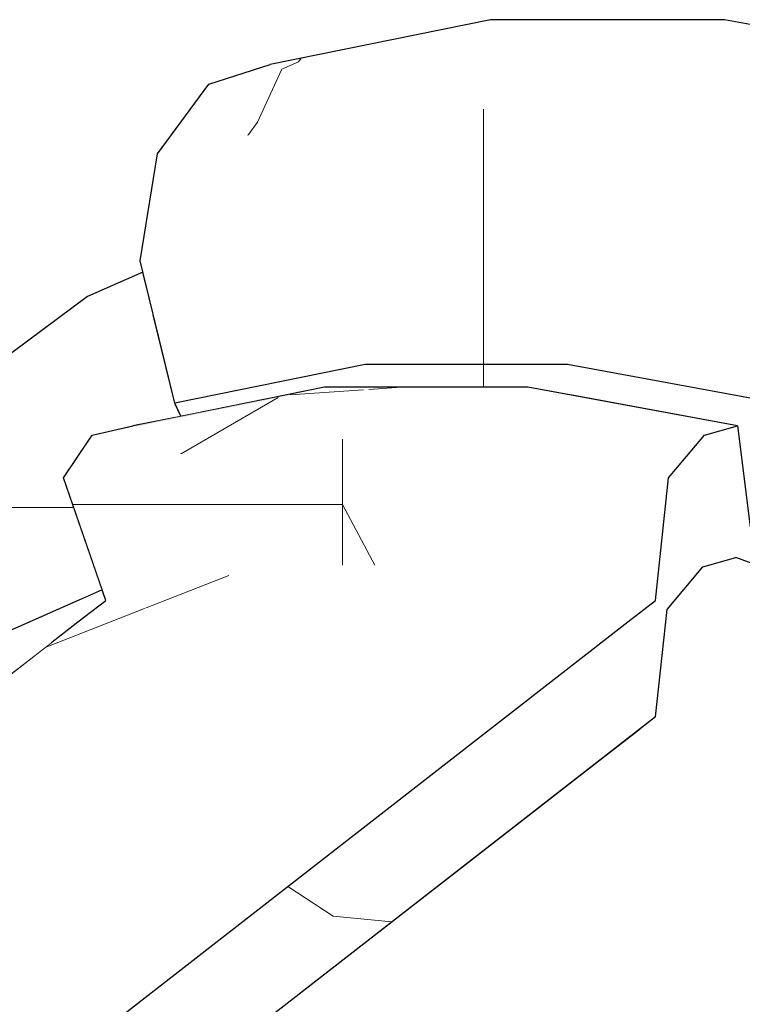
# Model space of a CAD drawing. Header units: millimetres. Extents: x -36478 to 31050, y -14811 to 11827.
# Tile 62 of 217: x -18892 to -18824, y 7422 to 7515. Entities that reach past the tile are written whole.
import ezdxf

# ---------------------------------------------------------------- set-up
doc = ezdxf.new("R2010")
doc.units = ezdxf.units.MM
doc.header["$MEASUREMENT"] = 0
doc.linetypes.add('Wipeout_Contour', pattern=[1000, 0, -1000])
doc.layers.add('Nové_Konstrukce - krov', color=7, linetype='Continuous')
doc.layers.add('Nové_Výplně - Povrchové', color=7, linetype='Continuous')

# ---------------------------------------------------------------- blocks, each defined once
blk = doc.blocks.new('výplň_2821_1', base_point=(0, 0))
at = {"color": 254, "linetype": 'Wipeout_Contour', "lineweight": 0, "ltscale": 81289.164041}
blk.add_wipeout([(-18885.844, 7488.846), (-18900.939, 7477.623), (-18905.279, 7471.327), (-18890.433, 7482.364)], dxfattribs=at).dxf.layer = 'Nové_Výplně - Povrchové'
blk = doc.blocks.new('*X5647')
at = {"layer": 'Nové_Výplně - Povrchové', "color": 21, "linetype": 'Continuous', "lineweight": 20, "true_color": 0xffaaaa}
for p, q in [((-18896.479, 7468.671), (-18898.21, 7464.711)), ((-18896.386, 7468.74), (-18896.386, 7455.222)), ((-18896.192, 7468.884), (-18889.723, 7468.884)), ((-18898.21, 7464.711), (-18900.331, 7460.68)), ((-18900.331, 7460.68), (-18902.516, 7457.171))]:
    blk.add_line(p, q, dxfattribs=at)
blk = doc.blocks.new('výplň_2823_1', base_point=(0, 0))
at = {"color": 254, "linetype": 'Wipeout_Contour', "lineweight": 0, "ltscale": 101575.248018}
blk.add_wipeout([(-18891.164, 7472.622), (-18905.224, 7462.169), (-18900.003, 7452.532), (-18894.388, 7456.707), (-18886.387, 7460.233)], dxfattribs=at).dxf.layer = 'Nové_Výplně - Povrchové'
at = {"layer": 'Nové_Výplně - Povrchové', "color": 21, "linetype": 'Continuous', "lineweight": 20, "true_color": 0xffaaaa}
blk.add_blockref('*X5647', (0, 0), dxfattribs=at)
blk = doc.blocks.new('výplň_2824_1', base_point=(0, 0))
at = {"color": 254, "linetype": 'Wipeout_Contour', "lineweight": 0, "ltscale": 81286.40499}
blk.add_wipeout([(-18905.279, 7471.327), (-18905.224, 7462.169), (-18891.164, 7472.622), (-18890.433, 7482.364)], dxfattribs=at).dxf.layer = 'Nové_Výplně - Povrchové'
blk = doc.blocks.new('výplň_2825_1', base_point=(0, 0))
at = {"color": 254, "linetype": 'Wipeout_Contour', "lineweight": 0, "ltscale": 162485.31484}
blk.add_wipeout([(-18891.164, 7472.622), (-18885.943, 7474.923), (-18885.406, 7475.722), (-18882.762, 7476.324), (-18877.519, 7478.635), (-18877.584, 7478.773), (-18879.618, 7487.13), (-18890.433, 7482.364)], dxfattribs=at).dxf.layer = 'Nové_Výplně - Povrchové'
blk = doc.blocks.new('*X5653')
at = {"layer": 'Nové_Výplně - Povrchové', "color": 21, "linetype": 'Continuous', "lineweight": 20, "true_color": 0xffaaaa}
blk.add_line((-18889.723, 7468.884), (-18887.147, 7468.884), dxfattribs=at)
blk = doc.blocks.new('výplň_2826_1', base_point=(0, 0))
at = {"color": 254, "linetype": 'Wipeout_Contour', "lineweight": 0, "ltscale": 101550.896885}
blk.add_wipeout([(-18885.943, 7474.923), (-18891.164, 7472.622), (-18886.387, 7460.233), (-18884.452, 7461.086), (-18888.117, 7471.689)], dxfattribs=at).dxf.layer = 'Nové_Výplně - Povrchové'
at = {"layer": 'Nové_Výplně - Povrchové', "color": 21, "linetype": 'Continuous', "lineweight": 20, "true_color": 0xffaaaa}
blk.add_blockref('*X5653', (0, 0), dxfattribs=at)
blk = doc.blocks.new('výplň_2827_1', base_point=(0, 0))
at = {"color": 254, "linetype": 'Wipeout_Contour', "lineweight": 0, "ltscale": 81225.861302}
blk.add_wipeout([(-18877.519, 7478.635), (-18882.762, 7476.324), (-18881.533, 7476.604), (-18876.991, 7477.525)], dxfattribs=at).dxf.layer = 'Nové_Výplně - Povrchové'
blk = doc.blocks.new('výplň_2828_1', base_point=(0, 0))
at = {"color": 254, "linetype": 'Wipeout_Contour', "lineweight": 0, "ltscale": 81203.939596}
blk.add_wipeout([(-18861.032, 7496.241), (-18880.857, 7492.22), (-18877.584, 7478.773), (-18859.564, 7482.427)], dxfattribs=at).dxf.layer = 'Nové_Výplně - Povrchové'
blk = doc.blocks.new('výplň_2829_1', base_point=(0, 0))
at = {"color": 254, "linetype": 'Wipeout_Contour', "lineweight": 0, "ltscale": 81257.625147}
blk.add_wipeout([(-18885.844, 7488.846), (-18890.433, 7482.364), (-18879.618, 7487.13), (-18880.598, 7491.158)], dxfattribs=at).dxf.layer = 'Nové_Výplně - Povrchové'
blk = doc.blocks.new('*X5661')
at = {"layer": 'Nové_Výplně - Povrchové', "color": 21, "linetype": 'Continuous', "lineweight": 20, "true_color": 0xffaaaa}
for p, q in [((-18867.428, 7510.373), (-18865.869, 7511.063)), ((-18865.869, 7511.063), (-18865.602, 7511.43))]:
    blk.add_line(p, q, dxfattribs=at)
blk = doc.blocks.new('výplň_2830_1', base_point=(0, 0))
at = {"color": 254, "linetype": 'Wipeout_Contour', "lineweight": 0, "ltscale": 81207.477833}
blk.add_wipeout([(-18847.69, 7515.062), (-18868.533, 7510.835), (-18874.342, 7508.971), (-18853.199, 7513.259)], dxfattribs=at).dxf.layer = 'Nové_Výplně - Povrchové'
at = {"layer": 'Nové_Výplně - Povrchové', "color": 21, "linetype": 'Continuous', "lineweight": 20, "true_color": 0xffaaaa}
blk.add_blockref('*X5661', (0, 0), dxfattribs=at)
blk = doc.blocks.new('*X5663')
at = {"layer": 'Nové_Výplně - Povrchové', "color": 21, "linetype": 'Continuous', "lineweight": 20, "true_color": 0xffaaaa}
for p, q in [((-18869.736, 7505.372), (-18867.428, 7510.373)), ((-18870.656, 7504.099), (-18869.736, 7505.372))]:
    blk.add_line(p, q, dxfattribs=at)
blk = doc.blocks.new('výplň_2831_1', base_point=(0, 0))
at = {"color": 254, "linetype": 'Wipeout_Contour', "lineweight": 0, "ltscale": 81221.054967}
blk.add_wipeout([(-18874.342, 7508.971), (-18879.219, 7502.362), (-18858.394, 7506.586), (-18853.199, 7513.259)], dxfattribs=at).dxf.layer = 'Nové_Výplně - Povrchové'
at = {"layer": 'Nové_Výplně - Povrchové', "color": 21, "linetype": 'Continuous', "lineweight": 20, "true_color": 0xffaaaa}
blk.add_blockref('*X5663', (0, 0), dxfattribs=at)
blk = doc.blocks.new('výplň_2832_1', base_point=(0, 0))
at = {"color": 254, "linetype": 'Wipeout_Contour', "lineweight": 0, "ltscale": 81221.876218}
blk.add_wipeout([(-18880.857, 7492.22), (-18861.032, 7496.241), (-18858.394, 7506.586), (-18879.219, 7502.362)], dxfattribs=at).dxf.layer = 'Nové_Výplně - Povrchové'
blk = doc.blocks.new('výplň_2833_1', base_point=(0, 0))
at = {"color": 254, "linetype": 'Wipeout_Contour', "lineweight": 0, "ltscale": 121549.616141}
blk.add_wipeout([(-18840.405, 7482.427), (-18839.961, 7479.504), (-18824.318, 7476.604), (-18823.395, 7469.324), (-18820.813, 7468.845), (-18820.691, 7478.773)], dxfattribs=at).dxf.layer = 'Nové_Výplně - Povrchové'
blk = doc.blocks.new('výplň_2834_1', base_point=(0, 0))
at = {"color": 254, "linetype": 'Wipeout_Contour', "lineweight": 0, "ltscale": 101479.607314}
blk.add_wipeout([(-18859.564, 7482.427), (-18877.584, 7478.773), (-18876.991, 7477.525), (-18863.411, 7480.28), (-18858.895, 7480.28)], dxfattribs=at).dxf.layer = 'Nové_Výplně - Povrchové'
blk = doc.blocks.new('*X5671')
at = {"layer": 'Nové_Výplně - Povrchové', "color": 21, "linetype": 'Continuous', "lineweight": 20, "true_color": 0xffaaaa}
blk.add_line((-18848.35, 7482.427), (-18848.35, 7480.28), dxfattribs=at)
blk = doc.blocks.new('výplň_2835_1', base_point=(0, 0))
at = {"color": 254, "linetype": 'Wipeout_Contour', "lineweight": 0, "ltscale": 101394.889995}
blk.add_wipeout([(-18840.405, 7482.427), (-18859.564, 7482.427), (-18858.895, 7480.28), (-18844.144, 7480.28), (-18839.961, 7479.504)], dxfattribs=at).dxf.layer = 'Nové_Výplně - Povrchové'
at = {"layer": 'Nové_Výplně - Povrchové', "color": 21, "linetype": 'Continuous', "lineweight": 20, "true_color": 0xffaaaa}
blk.add_blockref('*X5671', (0, 0), dxfattribs=at)
blk = doc.blocks.new('výplň_2836_1', base_point=(0, 0))
at = {"color": 254, "linetype": 'Wipeout_Contour', "lineweight": 0, "ltscale": 81055.341215}
blk.add_wipeout([(-18840.405, 7482.427), (-18820.691, 7478.773), (-18818.268, 7492.22), (-18839.956, 7496.241)], dxfattribs=at).dxf.layer = 'Nové_Výplně - Povrchové'
blk = doc.blocks.new('*X5677')
at = {"layer": 'Nové_Výplně - Povrchové', "color": 21, "linetype": 'Continuous', "lineweight": 20, "true_color": 0xffaaaa}
blk.add_line((-18848.35, 7496.241), (-18848.35, 7482.427), dxfattribs=at)
blk = doc.blocks.new('výplň_2838_1', base_point=(0, 0))
at = {"color": 254, "linetype": 'Wipeout_Contour', "lineweight": 0, "ltscale": 81134.175695}
blk.add_wipeout([(-18861.032, 7496.241), (-18859.564, 7482.427), (-18840.405, 7482.427), (-18839.956, 7496.241)], dxfattribs=at).dxf.layer = 'Nové_Výplně - Povrchové'
at = {"layer": 'Nové_Výplně - Povrchové', "color": 21, "linetype": 'Continuous', "lineweight": 20, "true_color": 0xffaaaa}
blk.add_blockref('*X5677', (0, 0), dxfattribs=at)
blk = doc.blocks.new('výplň_2839_1', base_point=(0, 0))
at = {"color": 254, "linetype": 'Wipeout_Contour', "lineweight": 0, "ltscale": 81130.159063}
blk.add_wipeout([(-18847.69, 7515.062), (-18853.199, 7513.259), (-18830.722, 7513.259), (-18825.531, 7515.062)], dxfattribs=at).dxf.layer = 'Nové_Výplně - Povrchové'
blk = doc.blocks.new('výplň_2840_1', base_point=(0, 0))
at = {"color": 254, "linetype": 'Wipeout_Contour', "lineweight": 0, "ltscale": 81042.8882}
blk.add_wipeout([(-18825.531, 7515.062), (-18830.722, 7513.259), (-18807.593, 7508.971), (-18802.729, 7510.835)], dxfattribs=at).dxf.layer = 'Nové_Výplně - Povrchové'
blk = doc.blocks.new('výplň_2841_1', base_point=(0, 0))
at = {"color": 254, "linetype": 'Wipeout_Contour', "lineweight": 0, "ltscale": 81143.763729}
blk.add_wipeout([(-18830.722, 7513.259), (-18853.199, 7513.259), (-18858.394, 7506.586), (-18836.254, 7506.586)], dxfattribs=at).dxf.layer = 'Nové_Výplně - Povrchové'
blk = doc.blocks.new('*X5685')
at = {"layer": 'Nové_Výplně - Povrchové', "color": 21, "linetype": 'Continuous', "lineweight": 20, "true_color": 0xffaaaa}
blk.add_line((-18848.35, 7506.586), (-18848.35, 7496.241), dxfattribs=at)
blk = doc.blocks.new('výplň_2842_1', base_point=(0, 0))
at = {"color": 254, "linetype": 'Wipeout_Contour', "lineweight": 0, "ltscale": 81146.999035}
blk.add_wipeout([(-18861.032, 7496.241), (-18839.956, 7496.241), (-18836.254, 7506.586), (-18858.394, 7506.586)], dxfattribs=at).dxf.layer = 'Nové_Výplně - Povrchové'
at = {"layer": 'Nové_Výplně - Povrchové', "color": 21, "linetype": 'Continuous', "lineweight": 20, "true_color": 0xffaaaa}
blk.add_blockref('*X5685', (0, 0), dxfattribs=at)
blk = doc.blocks.new('*X5727')
at = {"layer": 'Nové_Výplně - Povrchové', "color": 21, "linetype": 'Continuous', "lineweight": 20, "true_color": 0xffaaaa}
blk.add_line((-18819.58, 7503.495), (-18810.949, 7505.199), dxfattribs=at)
blk = doc.blocks.new('výplň_2863_1', base_point=(0, 0))
at = {"color": 254, "linetype": 'Wipeout_Contour', "lineweight": 0, "ltscale": 81056.517477}
blk.add_wipeout([(-18830.722, 7513.259), (-18836.254, 7506.586), (-18813.472, 7502.362), (-18807.593, 7508.971)], dxfattribs=at).dxf.layer = 'Nové_Výplně - Povrchové'
at = {"layer": 'Nové_Výplně - Povrchové', "color": 21, "linetype": 'Continuous', "lineweight": 20, "true_color": 0xffaaaa}
blk.add_blockref('*X5727', (0, 0), dxfattribs=at)
blk = doc.blocks.new('výplň_2864_1', base_point=(0, 0))
at = {"color": 254, "linetype": 'Wipeout_Contour', "lineweight": 0, "ltscale": 81062.479212}
blk.add_wipeout([(-18839.956, 7496.241), (-18818.268, 7492.22), (-18813.472, 7502.362), (-18836.254, 7506.586)], dxfattribs=at).dxf.layer = 'Nové_Výplně - Povrchové'
blk = doc.blocks.new('výplň_2875_1', base_point=(0, 0))
at = {"color": 254, "linetype": 'Wipeout_Contour', "lineweight": 0, "ltscale": 121849.335626}
blk.add_wipeout([(-18896.902, 7452.761), (-18889.151, 7456.177), (-18886.74, 7458.052), (-18884.11, 7460.097), (-18884.452, 7461.086), (-18894.388, 7456.707)], dxfattribs=at).dxf.layer = 'Nové_Výplně - Povrchové'
blk = doc.blocks.new('výplň_2876_1', base_point=(0, 0))
at = {"color": 254, "linetype": 'Wipeout_Contour', "lineweight": 0, "ltscale": 60932.441945}
blk.add_wipeout([(-18896.902, 7452.761), (-18895.955, 7450.884), (-18889.151, 7456.177)], dxfattribs=at).dxf.layer = 'Nové_Výplně - Povrchové'
blk = doc.blocks.new('*X5755')
at = {"layer": 'Nové_Výplně - Povrchové', "linetype": 'Continuous', "lineweight": 20, "true_color": 0xffaaaa}
blk.add_hatch(color=21, dxfattribs=at).paths.add_polyline_path([(-18863.411, 7480.28), (-18881.533, 7476.604), (-18885.406, 7475.722), (-18867.043, 7479.446)])
blk = doc.blocks.new('výplň_2877_1', base_point=(0, 0))
at = {"color": 254, "linetype": 'Wipeout_Contour', "lineweight": 0, "ltscale": 81207.079789}
blk.add_wipeout([(-18863.411, 7480.28), (-18881.533, 7476.604), (-18885.406, 7475.722), (-18867.043, 7479.446)], dxfattribs=at).dxf.layer = 'Nové_Výplně - Povrchové'
at = {"layer": 'Nové_Výplně - Povrchové', "color": 21, "linetype": 'Continuous', "lineweight": 20, "true_color": 0xffaaaa}
blk.add_blockref('*X5755', (0, 0), dxfattribs=at)
blk = doc.blocks.new('výplň_2878_1', base_point=(0, 0))
at = {"color": 254, "linetype": 'Wipeout_Contour', "lineweight": 0, "ltscale": 81011.736624}
blk.add_wipeout([(-18836.195, 7445.855), (-18834.842, 7445.604), (-18832.212, 7447.65), (-18833.565, 7447.9)], dxfattribs=at).dxf.layer = 'Nové_Výplně - Povrchové'
blk = doc.blocks.new('výplň_2879_1', base_point=(0, 0))
at = {"color": 254, "linetype": 'Wipeout_Contour', "lineweight": 0, "ltscale": 60756.221743}
blk.add_wipeout([(-18832.062, 7449.069), (-18833.565, 7447.9), (-18832.212, 7447.65)], dxfattribs=at).dxf.layer = 'Nové_Výplně - Povrchové'
blk = doc.blocks.new('*X5763')
at = {"layer": 'Nové_Výplně - Povrchové', "color": 21, "linetype": 'Continuous', "lineweight": 20, "true_color": 0xffaaaa}
for p, q in [((-18866.652, 7479.535), (-18859.709, 7480.027)), ((-18859.209, 7480.063), (-18856.151, 7480.28))]:
    blk.add_line(p, q, dxfattribs=at)
blk = doc.blocks.new('výplň_2881_1', base_point=(0, 0))
at = {"color": 254, "linetype": 'Wipeout_Contour', "lineweight": 0, "ltscale": 81139.826176}
blk.add_wipeout([(-18844.144, 7480.28), (-18863.411, 7480.28), (-18867.043, 7479.446), (-18847.521, 7479.446)], dxfattribs=at).dxf.layer = 'Nové_Výplně - Povrchové'
at = {"layer": 'Nové_Výplně - Povrchové', "color": 21, "linetype": 'Continuous', "lineweight": 20, "true_color": 0xffaaaa}
blk.add_blockref('*X5763', (0, 0), dxfattribs=at)
blk = doc.blocks.new('výplň_2882_1', base_point=(0, 0))
at = {"color": 254, "linetype": 'Wipeout_Contour', "lineweight": 0, "ltscale": 81072.422564}
blk.add_wipeout([(-18847.521, 7479.446), (-18850.679, 7475.369), (-18830.829, 7471.689), (-18827.433, 7475.722)], dxfattribs=at).dxf.layer = 'Nové_Výplně - Povrchové'
blk = doc.blocks.new('výplň_2883_1', base_point=(0, 0))
at = {"color": 254, "linetype": 'Wipeout_Contour', "lineweight": 0, "ltscale": 81063.947234}
blk.add_wipeout([(-18844.144, 7480.28), (-18847.521, 7479.446), (-18827.433, 7475.722), (-18824.318, 7476.604)], dxfattribs=at).dxf.layer = 'Nové_Výplně - Povrchové'
blk = doc.blocks.new('výplň_2890_1', base_point=(0, 0))
at = {"color": 254, "linetype": 'Wipeout_Contour', "lineweight": 0, "ltscale": 101467.697233}
blk.add_wipeout([(-18956.038, 7351.341), (-18955.612, 7349.378), (-18943.674, 7342.776), (-18818.946, 7439.787), (-18834.842, 7445.604)], dxfattribs=at).dxf.layer = 'Nové_Výplně - Povrchové'
blk = doc.blocks.new('výplň_2891_1', base_point=(0, 0))
at = {"color": 254, "linetype": 'Wipeout_Contour', "lineweight": 0, "ltscale": 121695.785025}
blk.add_wipeout([(-18818.946, 7439.787), (-18943.674, 7342.776), (-18940.592, 7341.072), (-18938.512, 7339.531), (-18929.923, 7333.006), (-18803.567, 7431.283)], dxfattribs=at).dxf.layer = 'Nové_Výplně - Povrchové'
blk = doc.blocks.new('výplň_2892_1', base_point=(0, 0))
at = {"color": 254, "linetype": 'Wipeout_Contour', "lineweight": 0, "ltscale": 101293.271901}
blk.add_wipeout([(-18929.923, 7333.006), (-18920.645, 7325.959), (-18916.233, 7321.527), (-18789.174, 7420.35), (-18803.567, 7431.283)], dxfattribs=at).dxf.layer = 'Nové_Výplně - Povrchové'
blk = doc.blocks.new('*X5791')
at = {"layer": 'Nové_Výplně - Povrchové', "color": 21, "linetype": 'Continuous', "lineweight": 20, "true_color": 0xffaaaa}
for p, q in [((-18866.881, 7433.014), (-18862.585, 7430.21)), ((-18862.585, 7430.21), (-18857.022, 7429.656)), ((-18891.885, 7413.567), (-18895.752, 7399.532)), ((-18923.17, 7389.234), (-18924.417, 7384.709)), ((-18924.555, 7384.209), (-18927.037, 7375.199))]:
    blk.add_line(p, q, dxfattribs=at)
blk = doc.blocks.new('výplň_2895_1', base_point=(0, 0))
at = {"color": 254, "linetype": 'Wipeout_Contour', "lineweight": 0, "ltscale": 304049.447702}
blk.add_wipeout([(-18832.06, 7460.097), (-18967.587, 7354.688), (-18963.482, 7353.186), (-18956.882, 7351.987), (-18832.062, 7449.069), (-18830.981, 7459.241), (-18827.585, 7463.274), (-18824.471, 7464.156), (-18820.886, 7462.845), (-18820.844, 7466.325), (-18820.321, 7469.228), (-18823.108, 7467.06), (-18824.318, 7476.604), (-18827.433, 7475.722), (-18830.829, 7471.689)], dxfattribs=at).dxf.layer = 'Nové_Výplně - Povrchové'
at = {"layer": 'Nové_Výplně - Povrchové', "color": 21, "linetype": 'Continuous', "lineweight": 20, "true_color": 0xffaaaa}
blk.add_blockref('*X5791', (0, 0), dxfattribs=at)
blk = doc.blocks.new('výplň_2902_1', base_point=(0, 0))
at = {"color": 254, "linetype": 'Wipeout_Contour', "lineweight": 0, "ltscale": 80975.193152}
blk.add_wipeout([(-18832.212, 7447.65), (-18834.842, 7445.604), (-18818.946, 7439.787), (-18816.316, 7441.832)], dxfattribs=at).dxf.layer = 'Nové_Výplně - Povrchové'
blk = doc.blocks.new('výplň_2905_1', base_point=(0, 0))
at = {"color": 254, "linetype": 'Wipeout_Contour', "lineweight": 0, "ltscale": 80968.401567}
blk.add_wipeout([(-18824.471, 7464.156), (-18827.585, 7463.274), (-18809.641, 7456.707), (-18806.789, 7457.686)], dxfattribs=at).dxf.layer = 'Nové_Výplně - Povrchové'
blk = doc.blocks.new('výplň_2909_1', base_point=(0, 0))
at = {"color": 254, "linetype": 'Wipeout_Contour', "lineweight": 0, "ltscale": 101227.324189}
blk.add_wipeout([(-18832.062, 7449.069), (-18832.212, 7447.65), (-18816.316, 7441.832), (-18813.274, 7452.761), (-18830.981, 7459.241)], dxfattribs=at).dxf.layer = 'Nové_Výplně - Povrchové'
blk = doc.blocks.new('výplň_2910_1', base_point=(0, 0))
at = {"color": 254, "linetype": 'Wipeout_Contour', "lineweight": 0, "ltscale": 80976.827466}
blk.add_wipeout([(-18827.585, 7463.274), (-18830.981, 7459.241), (-18813.274, 7452.761), (-18809.641, 7456.707)], dxfattribs=at).dxf.layer = 'Nové_Výplně - Povrchové'
blk = doc.blocks.new('výplň_2911_1', base_point=(0, 0))
at = {"color": 254, "linetype": 'Wipeout_Contour', "lineweight": 0, "ltscale": 101503.002892}
blk.add_wipeout([(-18836.195, 7445.855), (-18956.882, 7351.987), (-18956.149, 7351.854), (-18956.038, 7351.341), (-18834.842, 7445.604)], dxfattribs=at).dxf.layer = 'Nové_Výplně - Povrchové'
blk = doc.blocks.new('*X5825')
at = {"layer": 'Nové_Výplně - Povrchové', "color": 21, "linetype": 'Continuous', "lineweight": 20, "true_color": 0xffaaaa}
blk.add_line((-18877.023, 7473.939), (-18867.799, 7479.292), dxfattribs=at)
blk = doc.blocks.new('výplň_2912_1', base_point=(0, 0))
at = {"color": 254, "linetype": 'Wipeout_Contour', "lineweight": 0, "ltscale": 81215.655918}
blk.add_wipeout([(-18885.406, 7475.722), (-18888.117, 7471.689), (-18869.971, 7475.369), (-18867.043, 7479.446)], dxfattribs=at).dxf.layer = 'Nové_Výplně - Povrchové'
at = {"layer": 'Nové_Výplně - Povrchové', "color": 21, "linetype": 'Continuous', "lineweight": 20, "true_color": 0xffaaaa}
blk.add_blockref('*X5825', (0, 0), dxfattribs=at)
blk = doc.blocks.new('výplň_2913_1', base_point=(0, 0))
at = {"color": 254, "linetype": 'Wipeout_Contour', "lineweight": 0, "ltscale": 81062.791097}
blk.add_wipeout([(-18832.06, 7460.097), (-18850.096, 7463.441), (-18852.726, 7461.395), (-18834.69, 7458.052)], dxfattribs=at).dxf.layer = 'Nové_Výplně - Povrchové'
blk = doc.blocks.new('výplň_2914_1', base_point=(0, 0))
at = {"color": 254, "linetype": 'Wipeout_Contour', "lineweight": 0, "ltscale": 81148.359451}
blk.add_wipeout([(-18867.043, 7479.446), (-18869.971, 7475.369), (-18850.679, 7475.369), (-18847.521, 7479.446)], dxfattribs=at).dxf.layer = 'Nové_Výplně - Povrchové'
blk = doc.blocks.new('výplň_2915_1', base_point=(0, 0))
at = {"color": 254, "linetype": 'Wipeout_Contour', "lineweight": 0, "ltscale": 81131.387826}
blk.add_wipeout([(-18850.096, 7463.441), (-18867.623, 7463.441), (-18870.253, 7461.395), (-18852.726, 7461.395)], dxfattribs=at).dxf.layer = 'Nové_Výplně - Povrchové'
blk = doc.blocks.new('*X5833')
at = {"layer": 'Nové_Výplně - Povrchové', "color": 21, "linetype": 'Continuous', "lineweight": 20, "true_color": 0xffaaaa}
for p, q in [((-18887.247, 7469.174), (-18885.709, 7469.174)), ((-18885.709, 7469.174), (-18868.752, 7469.174))]:
    blk.add_line(p, q, dxfattribs=at)
blk = doc.blocks.new('výplň_2916_1', base_point=(0, 0))
at = {"color": 254, "linetype": 'Wipeout_Contour', "lineweight": 0, "ltscale": 81203.431378}
blk.add_wipeout([(-18884.11, 7460.097), (-18867.623, 7463.441), (-18869.971, 7475.369), (-18888.117, 7471.689)], dxfattribs=at).dxf.layer = 'Nové_Výplně - Povrchové'
at = {"layer": 'Nové_Výplně - Povrchové', "color": 21, "linetype": 'Continuous', "lineweight": 20, "true_color": 0xffaaaa}
blk.add_blockref('*X5833', (0, 0), dxfattribs=at)
blk = doc.blocks.new('*X5835')
at = {"layer": 'Nové_Výplně - Povrchové', "color": 21, "linetype": 'Continuous', "lineweight": 20, "true_color": 0xffaaaa}
blk.add_line((-18880.438, 7459.33), (-18872.453, 7462.462), dxfattribs=at)
blk = doc.blocks.new('výplň_2917_1', base_point=(0, 0))
at = {"color": 254, "linetype": 'Wipeout_Contour', "lineweight": 0, "ltscale": 81192.191497}
blk.add_wipeout([(-18867.623, 7463.441), (-18884.11, 7460.097), (-18886.74, 7458.052), (-18870.253, 7461.395)], dxfattribs=at).dxf.layer = 'Nové_Výplně - Povrchové'
at = {"layer": 'Nové_Výplně - Povrchové', "color": 21, "linetype": 'Continuous', "lineweight": 20, "true_color": 0xffaaaa}
blk.add_blockref('*X5835', (0, 0), dxfattribs=at)
blk = doc.blocks.new('*X5837')
at = {"layer": 'Nové_Výplně - Povrchové', "color": 21, "linetype": 'Continuous', "lineweight": 20, "true_color": 0xffaaaa}
for p, q in [((-18861.691, 7475.369), (-18861.691, 7463.441)), ((-18868.752, 7469.174), (-18861.691, 7469.174)), ((-18858.641, 7463.441), (-18861.691, 7469.174))]:
    blk.add_line(p, q, dxfattribs=at)
blk = doc.blocks.new('výplň_2918_1', base_point=(0, 0))
at = {"color": 254, "linetype": 'Wipeout_Contour', "lineweight": 0, "ltscale": 81139.594533}
blk.add_wipeout([(-18867.623, 7463.441), (-18850.096, 7463.441), (-18850.679, 7475.369), (-18869.971, 7475.369)], dxfattribs=at).dxf.layer = 'Nové_Výplně - Povrchové'
at = {"layer": 'Nové_Výplně - Povrchové', "color": 21, "linetype": 'Continuous', "lineweight": 20, "true_color": 0xffaaaa}
blk.add_blockref('*X5837', (0, 0), dxfattribs=at)
blk = doc.blocks.new('*X5839')
at = {"layer": 'Nové_Výplně - Povrchové', "color": 21, "linetype": 'Continuous', "lineweight": 20, "true_color": 0xffaaaa}
blk.add_line((-18889.835, 7455.645), (-18880.438, 7459.33), dxfattribs=at)
blk = doc.blocks.new('výplň_2919_1', base_point=(0, 0))
at = {"color": 254, "linetype": 'Wipeout_Contour', "lineweight": 0, "ltscale": 81338.852583}
blk.add_wipeout([(-18994.109, 7374.543), (-18984.267, 7372.718), (-18870.253, 7461.395), (-18886.74, 7458.052)], dxfattribs=at).dxf.layer = 'Nové_Výplně - Povrchové'
at = {"layer": 'Nové_Výplně - Povrchové', "color": 21, "linetype": 'Continuous', "lineweight": 20, "true_color": 0xffaaaa}
blk.add_blockref('*X5839', (0, 0), dxfattribs=at)
blk = doc.blocks.new('výplň_2920_1', base_point=(0, 0))
at = {"color": 254, "linetype": 'Wipeout_Contour', "lineweight": 0, "ltscale": 122007.585955}
blk.add_wipeout([(-18984.267, 7372.718), (-18981.07, 7372.126), (-18977.184, 7369.757), (-18976.05, 7365.477), (-18852.726, 7461.395), (-18870.253, 7461.395)], dxfattribs=at).dxf.layer = 'Nové_Výplně - Povrchové'
blk = doc.blocks.new('výplň_2921_1', base_point=(0, 0))
at = {"color": 254, "linetype": 'Wipeout_Contour', "lineweight": 0, "ltscale": 121931.795153}
blk.add_wipeout([(-18976.05, 7365.477), (-18974.393, 7359.227), (-18973.159, 7356.727), (-18967.587, 7354.688), (-18834.69, 7458.052), (-18852.726, 7461.395)], dxfattribs=at).dxf.layer = 'Nové_Výplně - Povrchové'
blk = doc.blocks.new('výplň_2922_1', base_point=(0, 0))
at = {"color": 254, "linetype": 'Wipeout_Contour', "lineweight": 0, "ltscale": 81067.432952}
blk.add_wipeout([(-18850.096, 7463.441), (-18832.06, 7460.097), (-18830.829, 7471.689), (-18850.679, 7475.369)], dxfattribs=at).dxf.layer = 'Nové_Výplně - Povrchové'

msp = doc.modelspace()

# ---------------------------------------------------------------- block references
at = {"layer": 'Nové_Výplně - Povrchové', "color": 21, "linetype": 'Continuous', "lineweight": 20, "true_color": 0xffaaaa}
for name in ['výplň_2830_1', 'výplň_2821_1', 'výplň_2833_1', 'výplň_2878_1']:
    msp.add_blockref(name, (0, 0), dxfattribs=at)

# ---------------------------------------------------------------- next in the draw order: block references
for name in ['výplň_2831_1', 'výplň_2823_1', 'výplň_2879_1', 'výplň_2890_1']:
    msp.add_blockref(name, (0, 0), dxfattribs=at)

# ---------------------------------------------------------------- next in the draw order: linework, layer by layer
at = {"layer": 'Nové_Konstrukce - krov', "color": 1, "linetype": 'Continuous', "lineweight": 25}
msp.add_line((-18874.342, 7508.971), (-18868.533, 7510.835), dxfattribs=at)

# ---------------------------------------------------------------- next in the draw order: block references
at = {"layer": 'Nové_Výplně - Povrchové', "color": 21, "linetype": 'Continuous', "lineweight": 20, "true_color": 0xffaaaa}
for name in ['výplň_2839_1', 'výplň_2824_1', 'výplň_2891_1']:
    msp.add_blockref(name, (0, 0), dxfattribs=at)

# ---------------------------------------------------------------- next in the draw order: block references
for name in ['výplň_2840_1', 'výplň_2825_1', 'výplň_2892_1']:
    msp.add_blockref(name, (0, 0), dxfattribs=at)

# ---------------------------------------------------------------- next in the draw order: linework, layer by layer
at = {"layer": 'Nové_Konstrukce - krov', "color": 1, "linetype": 'Continuous', "lineweight": 25}
msp.add_line((-18825.531, 7515.062), (-18847.69, 7515.062), dxfattribs=at)

# ---------------------------------------------------------------- next in the draw order: block references
at = {"layer": 'Nové_Výplně - Povrchové', "color": 21, "linetype": 'Continuous', "lineweight": 20, "true_color": 0xffaaaa}
for name in ['výplň_2827_1', 'výplň_2826_1']:
    msp.add_blockref(name, (0, 0), dxfattribs=at)

# ---------------------------------------------------------------- next in the draw order: block references
for name in ['výplň_2828_1', 'výplň_2875_1']:
    msp.add_blockref(name, (0, 0), dxfattribs=at)

# ---------------------------------------------------------------- next in the draw order: block references
for name in ['výplň_2832_1', 'výplň_2829_1', 'výplň_2834_1', 'výplň_2876_1']:
    msp.add_blockref(name, (0, 0), dxfattribs=at)

# ---------------------------------------------------------------- next in the draw order: linework, layer by layer
at = {"layer": 'Nové_Konstrukce - krov', "color": 1, "linetype": 'Continuous', "lineweight": 25}
for p, q in [((-18879.219, 7502.362), (-18874.342, 7508.971)), ((-18880.857, 7492.22), (-18879.219, 7502.362)), ((-18880.598, 7491.158), (-18885.844, 7488.846))]:
    msp.add_line(p, q, dxfattribs=at)

# ---------------------------------------------------------------- next in the draw order: block references
at = {"layer": 'Nové_Výplně - Povrchové', "color": 21, "linetype": 'Continuous', "lineweight": 20, "true_color": 0xffaaaa}
for name in ['výplň_2841_1', 'výplň_2835_1', 'výplň_2877_1']:
    msp.add_blockref(name, (0, 0), dxfattribs=at)

# ---------------------------------------------------------------- next in the draw order: linework, layer by layer
at = {"layer": 'Nové_Konstrukce - krov', "color": 1, "linetype": 'Continuous', "lineweight": 25}
msp.add_line((-18847.69, 7515.062), (-18868.533, 7510.835), dxfattribs=at)

# ---------------------------------------------------------------- next in the draw order: block references
at = {"layer": 'Nové_Výplně - Povrchové', "color": 21, "linetype": 'Continuous', "lineweight": 20, "true_color": 0xffaaaa}
for name in ['výplň_2836_1', 'výplň_2881_1']:
    msp.add_blockref(name, (0, 0), dxfattribs=at)

# ---------------------------------------------------------------- next in the draw order: block references
for name in ['výplň_2838_1', 'výplň_2882_1']:
    msp.add_blockref(name, (0, 0), dxfattribs=at)

# ---------------------------------------------------------------- next in the draw order: linework, layer by layer
at = {"layer": 'Nové_Konstrukce - krov', "color": 1, "linetype": 'Continuous', "lineweight": 25}
msp.add_line((-18840.405, 7482.427), (-18859.564, 7482.427), dxfattribs=at)

# ---------------------------------------------------------------- next in the draw order: block references
at = {"layer": 'Nové_Výplně - Povrchové', "color": 21, "linetype": 'Continuous', "lineweight": 20, "true_color": 0xffaaaa}
for name in ['výplň_2842_1', 'výplň_2883_1']:
    msp.add_blockref(name, (0, 0), dxfattribs=at)

# ---------------------------------------------------------------- next in the draw order: linework, layer by layer
at = {"layer": 'Nové_Konstrukce - krov', "color": 1, "linetype": 'Continuous', "lineweight": 25}
for p, q in [((-18820.691, 7478.773), (-18840.405, 7482.427)), ((-18844.144, 7480.28), (-18863.411, 7480.28))]:
    msp.add_line(p, q, dxfattribs=at)

# ---------------------------------------------------------------- next in the draw order: block references
at = {"layer": 'Nové_Výplně - Povrchové', "color": 21, "linetype": 'Continuous', "lineweight": 20, "true_color": 0xffaaaa}
for name in ['výplň_2863_1', 'výplň_2895_1']:
    msp.add_blockref(name, (0, 0), dxfattribs=at)

# ---------------------------------------------------------------- next in the draw order: linework, layer by layer
at = {"layer": 'Nové_Konstrukce - krov', "color": 1, "linetype": 'Continuous', "lineweight": 25}
for p, q in [((-18802.729, 7510.835), (-18825.531, 7515.062)), ((-18824.318, 7476.604), (-18844.144, 7480.28)), ((-18827.433, 7475.722), (-18824.318, 7476.604)), ((-18824.318, 7476.604), (-18823.108, 7467.06))]:
    msp.add_line(p, q, dxfattribs=at)

# ---------------------------------------------------------------- next in the draw order: block references
at = {"layer": 'Nové_Výplně - Povrchové', "color": 21, "linetype": 'Continuous', "lineweight": 20, "true_color": 0xffaaaa}
for name in ['výplň_2864_1', 'výplň_2912_1', 'výplň_2905_1', 'výplň_2902_1']:
    msp.add_blockref(name, (0, 0), dxfattribs=at)

# ---------------------------------------------------------------- next in the draw order: linework, layer by layer
at = {"layer": 'Nové_Konstrukce - krov', "color": 1, "linetype": 'Continuous', "lineweight": 25}
for p, q in [((-18877.584, 7478.773), (-18880.857, 7492.22)), ((-18885.844, 7488.846), (-18900.939, 7477.623)), ((-18876.991, 7477.525), (-18877.584, 7478.773))]:
    msp.add_line(p, q, dxfattribs=at)

# ---------------------------------------------------------------- next in the draw order: block references
at = {"layer": 'Nové_Výplně - Povrchové', "color": 21, "linetype": 'Continuous', "lineweight": 20, "true_color": 0xffaaaa}
for name in ['výplň_2914_1', 'výplň_2909_1', 'výplň_2911_1']:
    msp.add_blockref(name, (0, 0), dxfattribs=at)

# ---------------------------------------------------------------- next in the draw order: linework, layer by layer
at = {"layer": 'Nové_Konstrukce - krov', "color": 1, "linetype": 'Continuous', "lineweight": 25}
for p, q in [((-18859.564, 7482.427), (-18877.584, 7478.773)), ((-18863.411, 7480.28), (-18881.533, 7476.604))]:
    msp.add_line(p, q, dxfattribs=at)

# ---------------------------------------------------------------- next in the draw order: block references
at = {"layer": 'Nové_Výplně - Povrchové', "color": 21, "linetype": 'Continuous', "lineweight": 20, "true_color": 0xffaaaa}
for name in ['výplň_2913_1', 'výplň_2910_1']:
    msp.add_blockref(name, (0, 0), dxfattribs=at)

# ---------------------------------------------------------------- next in the draw order: linework, layer by layer
at = {"layer": 'Nové_Konstrukce - krov', "color": 1, "linetype": 'Continuous', "lineweight": 25}
for p, q in [((-18827.585, 7463.274), (-18824.471, 7464.156)), ((-18806.789, 7457.686), (-18824.471, 7464.156)), ((-18832.062, 7449.069), (-18830.981, 7459.241))]:
    msp.add_line(p, q, dxfattribs=at)

# ---------------------------------------------------------------- next in the draw order: block references
at = {"layer": 'Nové_Výplně - Povrchové', "color": 21, "linetype": 'Continuous', "lineweight": 20, "true_color": 0xffaaaa}
msp.add_blockref('výplň_2915_1', (0, 0), dxfattribs=at)

# ---------------------------------------------------------------- next in the draw order: block references
msp.add_blockref('výplň_2916_1', (0, 0), dxfattribs=at)

# ---------------------------------------------------------------- next in the draw order: linework, layer by layer
at = {"layer": 'Nové_Konstrukce - krov', "color": 1, "linetype": 'Continuous', "lineweight": 25}
for p, q in [((-18885.406, 7475.722), (-18881.533, 7476.604)), ((-18888.117, 7471.689), (-18885.406, 7475.722))]:
    msp.add_line(p, q, dxfattribs=at)

# ---------------------------------------------------------------- next in the draw order: block references
at = {"layer": 'Nové_Výplně - Povrchové', "color": 21, "linetype": 'Continuous', "lineweight": 20, "true_color": 0xffaaaa}
msp.add_blockref('výplň_2917_1', (0, 0), dxfattribs=at)

# ---------------------------------------------------------------- next in the draw order: block references
for name in ['výplň_2918_1', 'výplň_2919_1']:
    msp.add_blockref(name, (0, 0), dxfattribs=at)

# ---------------------------------------------------------------- next in the draw order: block references
msp.add_blockref('výplň_2920_1', (0, 0), dxfattribs=at)

# ---------------------------------------------------------------- next in the draw order: block references
msp.add_blockref('výplň_2921_1', (0, 0), dxfattribs=at)

# ---------------------------------------------------------------- next in the draw order: linework, layer by layer
at = {"layer": 'Nové_Konstrukce - krov', "color": 1, "linetype": 'Continuous', "lineweight": 25}
for p, q in [((-18884.11, 7460.097), (-18888.117, 7471.689)), ((-18884.452, 7461.086), (-18894.388, 7456.707)), ((-18886.74, 7458.052), (-18884.11, 7460.097)), ((-18994.109, 7374.543), (-18886.74, 7458.052)), ((-18967.587, 7354.688), (-18834.69, 7458.052)), ((-18832.062, 7449.069), (-18956.882, 7351.987))]:
    msp.add_line(p, q, dxfattribs=at)

# ---------------------------------------------------------------- next in the draw order: block references
at = {"layer": 'Nové_Výplně - Povrchové', "color": 21, "linetype": 'Continuous', "lineweight": 20, "true_color": 0xffaaaa}
msp.add_blockref('výplň_2922_1', (0, 0), dxfattribs=at)

# ---------------------------------------------------------------- next in the draw order: linework, layer by layer
at = {"layer": 'Nové_Konstrukce - krov', "color": 1, "linetype": 'Continuous', "lineweight": 25}
for p, q in [((-18830.829, 7471.689), (-18827.433, 7475.722)), ((-18832.06, 7460.097), (-18830.829, 7471.689)), ((-18830.981, 7459.241), (-18827.585, 7463.274)), ((-18834.69, 7458.052), (-18832.06, 7460.097))]:
    msp.add_line(p, q, dxfattribs=at)

doc.saveas('drawing.dxf')
